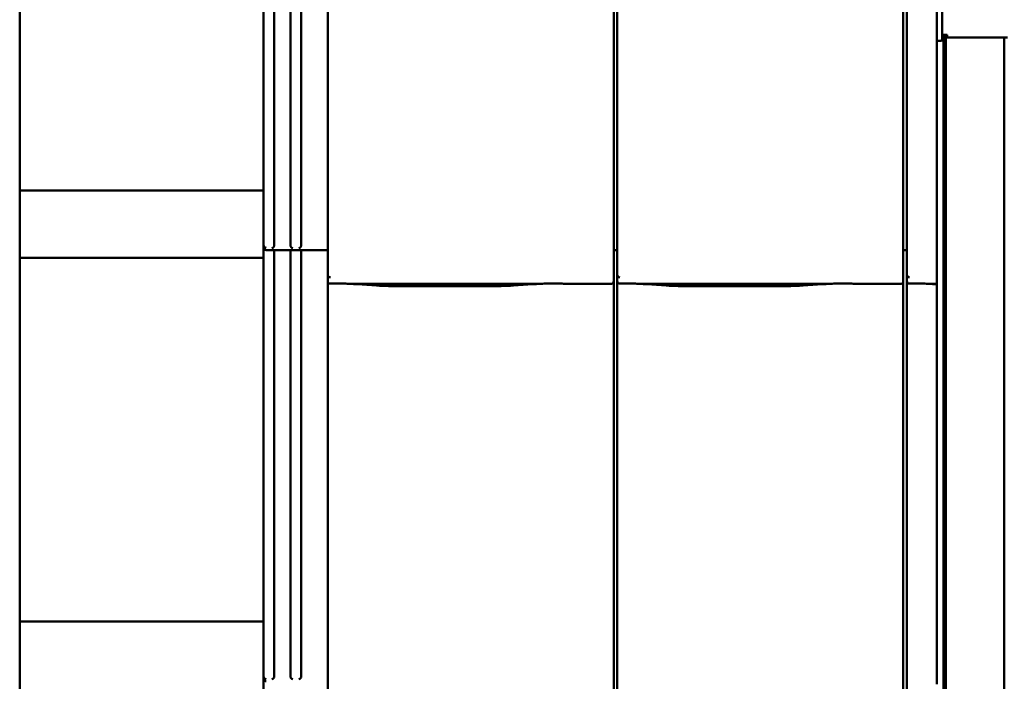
# Model space of a CAD drawing. Header units: millimetres. Extents: x 200 to 13555, y -185 to 8310.
# Tile 8 of 94: x 1383 to 2114, y 5030 to 5521. Entities that reach past the tile are written whole.
import ezdxf

# ---------------------------------------------------------------- set-up
doc = ezdxf.new("R2010")
doc.units = ezdxf.units.MM
doc.header["$LTSCALE"] = 10
doc.layers.add('Sichtbare Kanten(DIN)', color=7, linetype='Continuous', lineweight=50)

msp = doc.modelspace()

# ---------------------------------------------------------------- linework, layer by layer
at = {"layer": 'Sichtbare Kanten(DIN)'}
for p, q in [((1564.04, 5672.38), (1564.04, 5354.09)), ((1572.04, 5670.38), (1572.04, 5354.09)), ((1584.04, 5670.38), (1584.04, 5354.09)), ((1592.04, 5670.38), (1592.04, 5354.09)), ((1383.04, 5664.74), (1383.04, 5394.74)), ((1611.72, 5647.36), (1611.72, 5354.09)), ((1824.04, 5357.2), (1824.04, 5647.36)), ((1826.72, 5647.36), (1826.72, 5354.09)), ((2039.04, 5357.2), (2039.04, 5647.36)), ((2041.72, 5647.36), (2041.72, 5354.09)), ((2064.04, 5348.28), (2064.04, 5611.74)), ((2067.89, 5510.01), (2067.89, 5611.74)), ((2066.89, 5505.87), (2064.04, 5505.87)), ((2067.89, 5510.01), (2067.89, 5506.04)), ((2067.97, 5506.04), (2068.59, 5506.04)), ((2068.59, 5506.04), (2068.59, 5510.01)), ((2068.99, 4503.38), (2068.99, 5510.1)), ((2071.58, 5510.19), (2069.59, 5510.19)), ((2071.58, 5510.12), (2069.59, 5510.12)), ((2070.74, 5510.12), (2070.74, 4503.38)), ((2071.58, 5510.19), (2071.58, 5510.2)), ((2071.58, 5510.2), (2071.59, 5510.2)), ((2071.58, 5510.12), (2071.58, 5510.19)), ((2071.59, 5510.13), (2071.58, 5510.13)), ((2071.59, 5510.2), (2071.59, 5510.19)), ((2071.59, 5510.19), (2071.59, 5508.31)), ((2071.59, 5508.29), (2071.59, 5508.31)), ((2071.59, 5508.29), (2113.59, 5508.29)), ((2113.59, 5508.29), (2116.37, 5508.31)), ((2114.05, 5508.3), (2114.05, 4460.73)), ((1564.04, 5394.74), (1383.04, 5394.74)), ((1383.04, 5394.74), (1383.04, 5344.74)), ((1564.04, 5354.09), (1564.04, 5352.38)), ((1564.04, 5352.38), (1564.04, 5034.09)), ((1611.72, 5354.09), (1611.72, 5332.11)), ((1824.04, 5357.2), (1824.04, 5332.4)), ((1826.72, 5354.09), (1826.72, 5332.11)), ((2039.04, 5357.2), (2039.04, 5332.4)), ((2041.72, 5354.09), (2041.72, 5332.11)), ((1383.04, 5344.74), (1383.04, 5074.74)), ((1564.04, 5344.74), (1383.04, 5344.74)), ((1611.72, 5350.38), (1566.04, 5350.38)), ((1572.04, 5350.38), (1572.04, 5034.09)), ((1584.04, 5350.38), (1584.04, 5034.09)), ((1592.04, 5350.38), (1592.04, 5034.09)), ((1826.72, 5350.38), (1824.04, 5350.38)), ((2041.72, 5350.38), (2039.04, 5350.38)), ((2064.04, 5338.11), (2064.04, 5348.28)), ((2064.04, 5338.11), (2064.04, 5330.49)), ((1611.72, 5332.11), (1611.72, 5327.36)), ((1824.04, 5327.36), (1824.04, 5332.4)), ((1826.72, 5332.11), (1826.72, 5327.36)), ((2039.04, 5327.36), (2039.04, 5332.4)), ((2041.72, 5332.11), (2041.72, 5327.36)), ((2064.04, 5325.34), (2064.04, 5330.49)), ((1611.72, 5327.36), (1611.72, 5034.09)), ((1629.58, 5325.34), (1767.97, 5325.34)), ((1633.53, 5325.1), (1647.92, 5324.16)), ((1661.37, 5323.74), (1736.18, 5323.74)), ((1749.63, 5324.16), (1764.02, 5325.1)), ((1790.24, 5325.34), (1822.04, 5325.34)), ((1824.04, 5037.2), (1824.04, 5327.36)), ((1826.72, 5327.36), (1826.72, 5034.09)), ((1844.58, 5325.34), (1982.97, 5325.34)), ((1848.53, 5325.1), (1862.92, 5324.16)), ((1876.37, 5323.74), (1951.18, 5323.74)), ((1964.63, 5324.16), (1979.02, 5325.1)), ((2005.24, 5325.34), (2037.04, 5325.34)), ((2039.04, 5037.2), (2039.04, 5327.36)), ((2041.72, 5327.36), (2041.72, 5034.09)), ((2059.58, 5325.34), (2064.04, 5325.34)), ((2063.53, 5325.1), (2064.04, 5325.07)), ((2064.04, 5325.09), (2064.04, 5325.34)), ((2064.04, 5325.09), (2064.04, 5325.07)), ((2064.04, 5028.28), (2064.04, 5325.07)), ((1564.04, 5074.74), (1383.04, 5074.74)), ((1383.04, 5074.74), (1383.04, 5024.74)), ((1824.04, 5037.2), (1824.04, 5012.4)), ((2039.04, 5037.2), (2039.04, 5012.4)), ((1564.04, 5034.09), (1564.04, 5032.38)), ((1564.04, 5032.38), (1564.04, 4714.09)), ((1611.72, 5034.09), (1611.72, 5012.11)), ((1826.72, 5034.09), (1826.72, 5012.11)), ((2041.72, 5034.09), (2041.72, 5012.11))]:
    msp.add_line(p, q, dxfattribs=at)
for centre in [(1566.04, 5352.38), (1566.04, 5032.38)]:
    msp.add_arc(centre, 2, 180, 270, dxfattribs=at)
for centre, major_axis, ratio, start_param, end_param in [((2069.59, 5510.01), (-1.7, 0), 0.104528, 4.712389, 6.283185), ((2069.59, 5510.01), (-1, 0), 0.104528, 4.712389, 6.283185), ((1566.04, 5354.08), (1.88, -0.7), 0.990196, 3.494222, 5.065018), ((1570.24, 5353.85), (0.85, 1.86), 0.850919, 3.635448, 5.206245), ((1585.84, 5353.85), (-0.85, 1.86), 0.850919, 1.076941, 2.647737), ((1590.24, 5353.85), (0.85, 1.86), 0.850919, 3.635448, 5.206245), ((1613.72, 5337.76), (-1.9, -5.99), 0.101889, 5.972814, 5.990966), ((1613.72, 5332.08), (1.97, -0.34), 0.953832, 3.32216, 4.874804), ((1828.72, 5337.76), (-1.9, -5.99), 0.101889, 5.972814, 5.990966), ((1828.72, 5332.08), (1.97, -0.34), 0.953832, 3.32216, 4.874804), ((2043.72, 5337.76), (-1.9, -5.99), 0.101889, 5.972814, 5.990966), ((2043.72, 5332.08), (1.97, -0.34), 0.953832, 3.32216, 4.874804), ((1613.72, 5327.36), (0, -2.02), 0.992203, 4.712389, 5.523328), ((1822.04, 5327.36), (0, -2.02), 0.992203, 0, 1.570796), ((1828.72, 5327.36), (0, -2.02), 0.992203, 4.712389, 5.523328), ((2037.04, 5327.36), (0, -2.02), 0.992203, 0, 1.570796), ((2043.72, 5327.36), (0, -2.02), 0.992203, 4.712389, 5.523328), ((1566.04, 5034.08), (1.88, -0.7), 0.990196, 3.494222, 5.065018), ((1570.24, 5033.85), (0.85, 1.86), 0.850919, 3.635448, 5.206245), ((1585.84, 5033.85), (-0.85, 1.86), 0.850919, 1.076941, 2.647737), ((1590.24, 5033.85), (0.85, 1.86), 0.850919, 3.635448, 5.206245)]:
    msp.add_ellipse(centre, major_axis=major_axis, ratio=ratio, start_param=start_param, end_param=end_param, dxfattribs=at)
for points, knots in [([(2066.89, 5505.87), (2067.56, 5505.91), (2068.21, 5505.95), (2068.46, 5506), (2068.54, 5506.01), (2068.59, 5506.03), (2068.59, 5506.04)], [0, 0, 0, 0, 1.18291, 1.18291, 1.18291, 1.570796, 1.570796, 1.570796, 1.570796]), ([(2067.89, 5506.04), (2067.89, 5505.99), (2067.54, 5505.94), (2067.1, 5505.89), (2067.03, 5505.88), (2066.96, 5505.87), (2066.89, 5505.87)], [0, 0, 0, 0, 1.350716, 1.350716, 1.350716, 1.570796, 1.570796, 1.570796, 1.570796]), ([(1612.35, 5325.89), (1612.48, 5325.81), (1612.62, 5325.75), (1612.93, 5325.65), (1613.11, 5325.62), (1613.36, 5325.6), (1613.43, 5325.6), (1613.55, 5325.6), (1613.6, 5325.6), (1613.67, 5325.6), (1613.7, 5325.6), (1613.72, 5325.6)], [-0.5371849, -0.5371849, -0.5371849, -0.5371849, -0.4701715, -0.4701715, -0.3994312, -0.3994312, -0.370279, -0.370279, -0.3542794, -0.3542794, -0.3446725, -0.3446725, -0.3446725, -0.3446725]), ([(1629.58, 5325.34), (1629.22, 5325.34), (1628.83, 5325.36), (1628.05, 5325.39), (1627.65, 5325.41), (1625.92, 5325.49), (1624.41, 5325.56), (1621.37, 5325.65), (1619.84, 5325.68), (1618.44, 5325.68), (1617.05, 5325.68), (1615.52, 5325.65), (1613.91, 5325.61), (1613.82, 5325.6), (1613.72, 5325.6)], [-1.052265, -1.052265, -1.052265, -1.052265, -0.944033, -0.944033, -0.835802, -0.835802, -0.417901, -0.417901, 0, 0, 0, 0.417901, 0.417901, 0.44326, 0.44326, 0.44326, 0.44326]), ([(1628.54, 5325.37), (1628.89, 5325.35), (1629.23, 5325.34), (1629.91, 5325.31), (1630.25, 5325.29), (1630.92, 5325.26), (1631.25, 5325.24), (1631.91, 5325.2), (1632.24, 5325.18), (1632.89, 5325.15), (1633.21, 5325.13), (1633.53, 5325.1)], [1.8945551, 1.8945551, 1.8945551, 1.8945551, 1.9289476, 1.9289476, 1.9633401, 1.9633401, 1.9977326, 1.9977326, 2.0321251, 2.0321251, 2.0665177, 2.0665177, 2.0665177, 2.0665177]), ([(1661.37, 5323.74), (1660.43, 5323.74), (1659.5, 5323.75), (1657.64, 5323.77), (1656.72, 5323.79), (1654.89, 5323.83), (1653.98, 5323.86), (1652.19, 5323.93), (1651.31, 5323.96), (1649.59, 5324.05), (1648.74, 5324.1), (1647.92, 5324.16)], [4.712389, 4.712389, 4.712389, 4.712389, 4.8115332, 4.8115332, 4.9106775, 4.9106775, 5.0098218, 5.0098218, 5.108966, 5.108966, 5.2081103, 5.2081103, 5.2081103, 5.2081103]), ([(1749.63, 5324.16), (1748.81, 5324.1), (1747.96, 5324.05), (1746.24, 5323.96), (1745.36, 5323.93), (1743.57, 5323.86), (1742.66, 5323.83), (1740.83, 5323.79), (1739.91, 5323.77), (1738.05, 5323.75), (1737.12, 5323.74), (1736.18, 5323.74)], [4.2166677, 4.2166677, 4.2166677, 4.2166677, 4.3158119, 4.3158119, 4.4149562, 4.4149562, 4.5141004, 4.5141004, 4.6132447, 4.6132447, 4.712389, 4.712389, 4.712389, 4.712389]), ([(1769.01, 5325.37), (1768.66, 5325.35), (1768.32, 5325.34), (1767.64, 5325.31), (1767.3, 5325.29), (1766.63, 5325.26), (1766.3, 5325.24), (1765.64, 5325.2), (1765.31, 5325.18), (1764.66, 5325.15), (1764.33, 5325.13), (1764.02, 5325.1)], [5.0361477, 5.0361477, 5.0361477, 5.0361477, 5.0705402, 5.0705402, 5.1049328, 5.1049328, 5.1393253, 5.1393253, 5.1737178, 5.1737178, 5.2081103, 5.2081103, 5.2081103, 5.2081103]), ([(1790.24, 5325.34), (1789.88, 5325.34), (1789.49, 5325.36), (1788.71, 5325.39), (1788.32, 5325.41), (1786.58, 5325.49), (1785.07, 5325.56), (1782.03, 5325.65), (1780.5, 5325.68), (1777.71, 5325.68), (1776.18, 5325.65), (1773.14, 5325.56), (1771.63, 5325.49), (1769.9, 5325.41), (1769.5, 5325.39), (1768.72, 5325.36), (1768.33, 5325.34), (1767.97, 5325.34)], [1.226544, 1.226544, 1.226544, 1.226544, 1.334775, 1.334775, 1.443007, 1.443007, 1.860908, 1.860908, 2.278809, 2.278809, 2.69671, 2.69671, 3.11461, 3.11461, 3.222842, 3.222842, 3.331074, 3.331074, 3.331074, 3.331074]), ([(1789.48, 5325.36), (1789.46, 5325.36), (1789.44, 5325.36), (1789.4, 5325.36), (1789.39, 5325.36), (1789.35, 5325.36), (1789.33, 5325.36), (1789.3, 5325.36), (1789.28, 5325.37), (1789.24, 5325.37), (1789.22, 5325.37), (1789.2, 5325.37)], [4.37952398, 4.37952398, 4.37952398, 4.37952398, 4.381345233, 4.381345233, 4.383166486, 4.383166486, 4.384987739, 4.384987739, 4.386808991, 4.386808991, 4.388630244, 4.388630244, 4.388630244, 4.388630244]), ([(1827.35, 5325.89), (1827.48, 5325.81), (1827.62, 5325.75), (1827.93, 5325.65), (1828.11, 5325.62), (1828.36, 5325.6), (1828.43, 5325.6), (1828.55, 5325.6), (1828.6, 5325.6), (1828.67, 5325.6), (1828.7, 5325.6), (1828.72, 5325.6)], [-0.5371849, -0.5371849, -0.5371849, -0.5371849, -0.4701715, -0.4701715, -0.3994312, -0.3994312, -0.370279, -0.370279, -0.3542794, -0.3542794, -0.3446725, -0.3446725, -0.3446725, -0.3446725]), ([(1844.58, 5325.34), (1844.22, 5325.34), (1843.83, 5325.36), (1843.05, 5325.39), (1842.65, 5325.41), (1840.92, 5325.49), (1839.41, 5325.56), (1836.37, 5325.65), (1834.84, 5325.68), (1833.44, 5325.68), (1832.05, 5325.68), (1830.52, 5325.65), (1828.91, 5325.61), (1828.82, 5325.6), (1828.72, 5325.6)], [-1.052265, -1.052265, -1.052265, -1.052265, -0.944033, -0.944033, -0.835802, -0.835802, -0.417901, -0.417901, 0, 0, 0, 0.417901, 0.417901, 0.44326, 0.44326, 0.44326, 0.44326]), ([(1843.54, 5325.37), (1843.89, 5325.35), (1844.23, 5325.34), (1844.91, 5325.31), (1845.25, 5325.29), (1845.92, 5325.26), (1846.25, 5325.24), (1846.91, 5325.2), (1847.24, 5325.18), (1847.89, 5325.15), (1848.21, 5325.13), (1848.53, 5325.1)], [1.8945551, 1.8945551, 1.8945551, 1.8945551, 1.9289476, 1.9289476, 1.9633401, 1.9633401, 1.9977326, 1.9977326, 2.0321251, 2.0321251, 2.0665177, 2.0665177, 2.0665177, 2.0665177]), ([(1876.37, 5323.74), (1875.43, 5323.74), (1874.5, 5323.75), (1872.64, 5323.77), (1871.72, 5323.79), (1869.89, 5323.83), (1868.98, 5323.86), (1867.19, 5323.93), (1866.31, 5323.96), (1864.59, 5324.05), (1863.74, 5324.1), (1862.92, 5324.16)], [4.712389, 4.712389, 4.712389, 4.712389, 4.8115332, 4.8115332, 4.9106775, 4.9106775, 5.0098218, 5.0098218, 5.108966, 5.108966, 5.2081103, 5.2081103, 5.2081103, 5.2081103]), ([(1964.63, 5324.16), (1963.81, 5324.1), (1962.96, 5324.05), (1961.24, 5323.96), (1960.36, 5323.93), (1958.57, 5323.86), (1957.66, 5323.83), (1955.83, 5323.79), (1954.91, 5323.77), (1953.05, 5323.75), (1952.12, 5323.74), (1951.18, 5323.74)], [4.2166677, 4.2166677, 4.2166677, 4.2166677, 4.3158119, 4.3158119, 4.4149562, 4.4149562, 4.5141004, 4.5141004, 4.6132447, 4.6132447, 4.712389, 4.712389, 4.712389, 4.712389]), ([(1984.01, 5325.37), (1983.66, 5325.35), (1983.32, 5325.34), (1982.64, 5325.31), (1982.3, 5325.29), (1981.63, 5325.26), (1981.3, 5325.24), (1980.64, 5325.2), (1980.31, 5325.18), (1979.66, 5325.15), (1979.33, 5325.13), (1979.02, 5325.1)], [5.0361477, 5.0361477, 5.0361477, 5.0361477, 5.0705402, 5.0705402, 5.1049328, 5.1049328, 5.1393253, 5.1393253, 5.1737178, 5.1737178, 5.2081103, 5.2081103, 5.2081103, 5.2081103]), ([(2005.24, 5325.34), (2004.88, 5325.34), (2004.49, 5325.36), (2003.71, 5325.39), (2003.32, 5325.41), (2001.58, 5325.49), (2000.07, 5325.56), (1997.03, 5325.65), (1995.5, 5325.68), (1992.71, 5325.68), (1991.18, 5325.65), (1988.14, 5325.56), (1986.63, 5325.49), (1984.9, 5325.41), (1984.5, 5325.39), (1983.72, 5325.36), (1983.33, 5325.34), (1982.97, 5325.34)], [1.226544, 1.226544, 1.226544, 1.226544, 1.334775, 1.334775, 1.443007, 1.443007, 1.860908, 1.860908, 2.278809, 2.278809, 2.69671, 2.69671, 3.11461, 3.11461, 3.222842, 3.222842, 3.331074, 3.331074, 3.331074, 3.331074]), ([(2004.48, 5325.36), (2004.46, 5325.36), (2004.44, 5325.36), (2004.4, 5325.36), (2004.39, 5325.36), (2004.35, 5325.36), (2004.33, 5325.36), (2004.3, 5325.36), (2004.28, 5325.37), (2004.24, 5325.37), (2004.22, 5325.37), (2004.2, 5325.37)], [4.37952398, 4.37952398, 4.37952398, 4.37952398, 4.381345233, 4.381345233, 4.383166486, 4.383166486, 4.384987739, 4.384987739, 4.386808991, 4.386808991, 4.388630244, 4.388630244, 4.388630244, 4.388630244]), ([(2042.35, 5325.89), (2042.48, 5325.81), (2042.62, 5325.75), (2042.93, 5325.65), (2043.11, 5325.62), (2043.36, 5325.6), (2043.43, 5325.6), (2043.55, 5325.6), (2043.6, 5325.6), (2043.67, 5325.6), (2043.7, 5325.6), (2043.72, 5325.6)], [-0.5371849, -0.5371849, -0.5371849, -0.5371849, -0.4701715, -0.4701715, -0.3994312, -0.3994312, -0.370279, -0.370279, -0.3542794, -0.3542794, -0.3446725, -0.3446725, -0.3446725, -0.3446725]), ([(2059.58, 5325.34), (2059.22, 5325.34), (2058.83, 5325.36), (2058.05, 5325.39), (2057.65, 5325.41), (2055.92, 5325.49), (2054.41, 5325.56), (2051.37, 5325.65), (2049.84, 5325.68), (2048.44, 5325.68), (2047.05, 5325.68), (2045.52, 5325.65), (2043.91, 5325.61), (2043.82, 5325.6), (2043.72, 5325.6)], [-1.052265, -1.052265, -1.052265, -1.052265, -0.944033, -0.944033, -0.835802, -0.835802, -0.417901, -0.417901, 0, 0, 0, 0.417901, 0.417901, 0.44326, 0.44326, 0.44326, 0.44326]), ([(2058.54, 5325.37), (2058.89, 5325.35), (2059.23, 5325.34), (2059.91, 5325.31), (2060.25, 5325.29), (2060.92, 5325.26), (2061.25, 5325.24), (2061.91, 5325.2), (2062.24, 5325.18), (2062.89, 5325.15), (2063.21, 5325.13), (2063.53, 5325.1)], [1.8945551, 1.8945551, 1.8945551, 1.8945551, 1.9289476, 1.9289476, 1.9633401, 1.9633401, 1.9977326, 1.9977326, 2.0321251, 2.0321251, 2.0665177, 2.0665177, 2.0665177, 2.0665177])]:
    msp.add_open_spline(points, degree=3, knots=knots, dxfattribs=at)
for points in [[(1789.48, 5325.36), (1789.73, 5325.35), (1789.99, 5325.34), (1790.24, 5325.34)], [(2004.48, 5325.36), (2004.73, 5325.35), (2004.99, 5325.34), (2005.24, 5325.34)]]:
    msp.add_open_spline(points, degree=3, dxfattribs=at)

doc.saveas('drawing.dxf')
